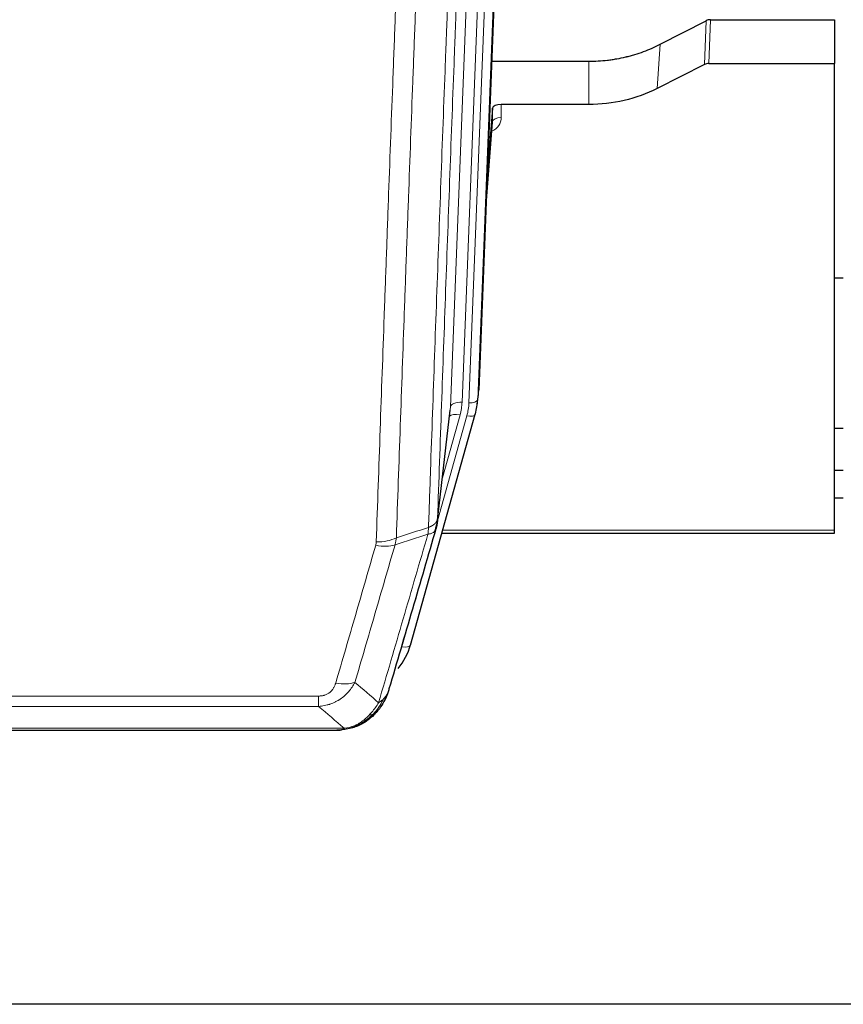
# Model space of a CAD drawing. Header units: inches. Extents: x 0 to 23760, y -13 to 16800.
# Tile 36 of 209: x 5318 to 5600, y 5763 to 6100. Entities that reach past the tile are written whole.
import ezdxf

# ---------------------------------------------------------------- set-up
doc = ezdxf.new("R2010")
doc.units = ezdxf.units.IN
doc.layers.add('254', color=7, linetype='Continuous', true_color=0xffffff)

msp = doc.modelspace()

# ---------------------------------------------------------------- linework, layer by layer
at = {"layer": '254', "color": 2, "linetype": 'Continuous', "lineweight": 25}
for p, q in [((5488.33, 6306.274), (5475.212, 5973.073)), ((5537.243, 6091.168), (5552.922, 6099.196)), ((5554.421, 6099.552), (5596.808, 6099.552)), ((5596.808, 6099.552), (5596.808, 6084.562)), ((5479.633, 6085.36), (5512.808, 6085.36)), ((5552.352, 6084.21), (5536.187, 6076.036)), ((5553.85, 6084.562), (5596.808, 6084.562)), ((5596.808, 5925.082), (5596.808, 6084.562)), ((5512.808, 6070.551), (5482.905, 6070.551)), ((5479.906, 6069.3), (5478.084, 6046.018)), ((5479.917, 6064.723), (5479.906, 6069.3)), ((5477.703, 6036.345), (5479.91, 6064.544)), ((5599.769, 6011.277), (5596.758, 6011.277)), ((5474.716, 5968.23), (5475.09, 5971.488)), ((5460.999, 5927.568), (5465.415, 5966.087)), ((5451.861, 5885.881), (5474.035, 5964.767)), ((5474.035, 5964.767), (5474.054, 5964.863)), ((5596.799, 5960.032), (5599.792, 5960.032)), ((5599.803, 5945.49), (5596.8, 5945.49)), ((5599.803, 5936.066), (5596.8, 5936.066)), ((5596.808, 5924.051), (5596.808, 5925.082)), ((5462.588, 5924.051), (5596.808, 5924.051)), ((5433.81, 5858.265), (5433.91, 5858.294)), ((5208.747, 5856.789), (5426.868, 5856.789)), ((6122.308, 5763.117), (4985.308, 5763.117))]:
    msp.add_line(p, q, dxfattribs=at)
at = {"layer": '254', "color": 110, "linetype": 'Continuous', "lineweight": 13}
for p, q in [((5471.844, 5968.595), (5484.955, 6301.617)), ((5487.949, 6302.837), (5474.838, 5969.815)), ((5465.505, 5967.26), (5478.571, 6299.154)), ((5482.563, 6300.781), (5469.497, 5968.887)), ((5552.352, 6084.21), (5552.922, 6099.196)), ((5554.421, 6099.552), (5553.85, 6084.562)), ((5536.187, 6076.036), (5537.243, 6091.168)), ((5512.808, 6070.551), (5512.808, 6085.36)), ((5482.905, 6070.551), (5482.915, 6066.134)), ((5477.71, 6036.536), (5479.917, 6064.723)), ((5474.838, 5969.815), (5475.212, 5973.073)), ((5461.128, 5929.08), (5465.505, 5967.26)), ((5461.074, 5928.359), (5471.147, 5964.193)), ((5462.774, 5943.048), (5468.8, 5964.486)), ((5462.875, 5925.082), (5596.808, 5925.082)), ((5448.973, 5885.307), (5453.698, 5902.119)), ((5215.136, 5868.453), (5420.479, 5868.453)), ((5420.479, 5864.92), (5420.479, 5868.453)), ((5420.479, 5864.92), (5215.136, 5864.92)), ((5206.405, 5857.452), (5429.21, 5857.452)), ((5433.91, 5858.294), (5433.979, 5858.451))]:
    msp.add_line(p, q, dxfattribs=at)
at = {"layer": '254', "color": 2, "linetype": 'Continuous', "lineweight": 25}
for centre, major_axis, ratio, start_param, end_param in [((5554.422, 6096.89), (3, -0.007), 0.8874311, 1.5734878, 2.096692), ((5553.853, 6081.933), (3, -0.011), 0.8761328, 1.5751062, 2.0983104), ((5482.904, 6069.257), (-3, 0), 0.4313147, 4.7122344, 6.2494043), ((5447.826, 5970.73), (27.027, -0.37), 0.8864308, 6.0512739, 6.2604253), ((5425.666, 5891.894), (27.014, -0.465), 0.8900028, 5.6785113, 6.0539117)]:
    msp.add_ellipse(centre, major_axis=major_axis, ratio=ratio, start_param=start_param, end_param=end_param, dxfattribs=at)
at = {"layer": '254', "color": 110, "linetype": 'Continuous', "lineweight": 13}
for centre, major_axis, ratio, start_param, end_param in [((5476.912, 6066.134), (6.003, -0.046), 0.8757409, 5.1963204, 6.2920244), ((5482.915, 6064.68), (-3, -0.007), 0.4848086, 4.7112485, 6.2484184), ((5469.497, 5967.04), (3.997, -0.157), 0.4614673, 1.5889619, 3.1073983), ((5445.479, 5969.637), (24.033, -0.038), 0.8858289, 6.0405671, 6.2497185), ((5447.826, 5969.345), (24.033, -0.038), 0.8858289, 6.0405671, 6.2497185), ((5471.844, 5969.98), (2.998, -0.118), 0.4614673, 4.7305545, 6.248991), ((5468.8, 5962.639), (3.851, -1.082), 0.4480327, 1.6960734, 2.8915811), ((5471.147, 5965.579), (2.888, -0.812), 0.4480327, 4.837666, 6.2831701), ((5440.175, 5926.73), (-9.994, 0.345), 0.559112, 1.5901207, 2.34753), ((5439.987, 5925.558), (-9.604, 2.788), 0.5442898, 1.7274916, 2.473129), ((5448.973, 5886.693), (2.888, -0.812), 0.4480327, 4.837666, 6.2831701), ((5426.326, 5878.675), (9.598, -2.808), 0.562843, 4.8755761, 5.6185342)]:
    msp.add_ellipse(centre, major_axis=major_axis, ratio=ratio, start_param=start_param, end_param=end_param, dxfattribs=at)
for points, knots in [([(5473.324, 6251.748), (5472.754, 6237.748), (5471.629, 6209.881), (5470.535, 6182.277), (5469.726, 6161.673), (5469.324, 6151.396), (5468.86, 6139.449), (5468.663, 6134.338), (5468.531, 6130.933), (5468.465, 6129.232), (5468.138, 6120.73), (5467.747, 6110.554), (5467.297, 6098.728), (5467.105, 6093.67), (5466.977, 6090.3), (5466.914, 6088.616), (5466.341, 6073.472), (5465.34, 6046.704), (5463.885, 6007.01), (5462.479, 5967.776), (5461.573, 5941.927), (5461.128, 5929.08)], [0, 0, 0, 0, 0.125, 0.25, 0.25, 0.3125, 0.34375, 0.359375, 0.359375, 0.375, 0.375, 0.4375, 0.46875, 0.484375, 0.484375, 0.5, 0.5, 0.625, 0.75, 0.875, 1, 1, 1, 1]), ([(5458.039, 5926.071), (5458.095, 5927.683), (5458.151, 5929.297), (5458.263, 5932.526), (5458.431, 5937.373), (5458.827, 5948.708), (5459.17, 5958.468), (5459.863, 5978.044), (5460.804, 6004.3), (5462.262, 6044.145), (5463.267, 6071.016), (5463.841, 6086.217), (5463.904, 6087.907), (5464.032, 6091.29), (5464.225, 6096.367), (5464.676, 6108.238), (5465.068, 6118.453), (5465.396, 6126.987), (5465.462, 6128.695), (5465.594, 6132.113), (5465.792, 6137.243), (5466.257, 6149.235), (5466.66, 6159.551), (5467.472, 6180.233), (5468.569, 6207.941), (5469.697, 6235.915), (5470.268, 6249.968)], [0, 0, 0, 0, 0.015625, 0.015625, 0.03125, 0.0625, 0.125, 0.125, 0.25, 0.375, 0.5, 0.5, 0.515625, 0.515625, 0.53125, 0.5625, 0.625, 0.625, 0.640625, 0.640625, 0.65625, 0.6875, 0.75, 0.75, 0.875, 1, 1, 1, 1]), ([(5459.016, 6241.1), (5458.458, 6227.288), (5457.356, 6199.792), (5455.746, 6158.94), (5454.703, 6131.966), (5453.931, 6111.833), (5453.548, 6101.792), (5453.169, 6091.786), (5452.918, 6085.124), (5452.792, 6081.797), (5452.168, 6065.183), (5451.676, 6051.963), (5450.95, 6032.239), (5450.709, 6025.683), (5450.233, 6012.609), (5449.997, 6006.09), (5449.294, 5986.592), (5448.372, 5960.745), (5447.48, 5935.2), (5447.042, 5922.503)], [0, 0, 0, 0, 0.125, 0.25, 0.375, 0.375, 0.4375, 0.46875, 0.46875, 0.5, 0.5, 0.625, 0.625, 0.6875, 0.6875, 0.75, 0.75, 0.875, 1, 1, 1, 1]), ([(5440.175, 5921.137), (5440.612, 5933.85), (5441.503, 5959.428), (5442.423, 5985.308), (5443.125, 6004.831), (5443.361, 6011.357), (5443.837, 6024.448), (5444.077, 6031.012), (5444.802, 6050.761), (5445.293, 6063.999), (5445.917, 6080.634), (5446.042, 6083.965), (5446.294, 6090.636), (5446.672, 6100.654), (5447.054, 6110.708), (5447.825, 6130.867), (5448.867, 6157.875), (5450.475, 6198.779), (5451.576, 6226.309), (5452.133, 6240.14)], [0, 0, 0, 0, 0.125, 0.25, 0.25, 0.3125, 0.3125, 0.375, 0.375, 0.5, 0.5, 0.53125, 0.53125, 0.5625, 0.625, 0.625, 0.75, 0.875, 1, 1, 1, 1]), ([(5458.039, 5926.071), (5458.052, 5926.076), (5458.077, 5926.086), (5458.115, 5926.1), (5458.153, 5926.115), (5458.191, 5926.13), (5458.23, 5926.145), (5458.268, 5926.16), (5458.307, 5926.176), (5458.345, 5926.192), (5458.384, 5926.208), (5458.423, 5926.225), (5458.462, 5926.241), (5458.501, 5926.259), (5458.54, 5926.276), (5458.579, 5926.294), (5458.618, 5926.312), (5458.657, 5926.33), (5458.696, 5926.348), (5458.735, 5926.367), (5458.774, 5926.386), (5458.814, 5926.406), (5458.853, 5926.425), (5458.892, 5926.445), (5458.931, 5926.466), (5458.97, 5926.486), (5459.01, 5926.507), (5459.049, 5926.528), (5459.088, 5926.55), (5459.127, 5926.572), (5459.166, 5926.594), (5459.205, 5926.617), (5459.243, 5926.639), (5459.282, 5926.663), (5459.321, 5926.686), (5459.359, 5926.71), (5459.398, 5926.734), (5459.436, 5926.758), (5459.474, 5926.783), (5459.512, 5926.808), (5459.55, 5926.834), (5459.587, 5926.86), (5459.625, 5926.886), (5459.662, 5926.912), (5459.699, 5926.939), (5459.736, 5926.966), (5459.773, 5926.994), (5459.809, 5927.021), (5459.846, 5927.05), (5459.881, 5927.078), (5459.917, 5927.107), (5459.953, 5927.136), (5459.988, 5927.166), (5460.023, 5927.196), (5460.057, 5927.226), (5460.092, 5927.257), (5460.126, 5927.288), (5460.159, 5927.319), (5460.192, 5927.351), (5460.228, 5927.385), (5460.264, 5927.422), (5460.303, 5927.461), (5460.34, 5927.501), (5460.377, 5927.54), (5460.413, 5927.58), (5460.448, 5927.62), (5460.482, 5927.661), (5460.516, 5927.701), (5460.548, 5927.742), (5460.58, 5927.783), (5460.611, 5927.824), (5460.641, 5927.866), (5460.67, 5927.907), (5460.698, 5927.949), (5460.726, 5927.991), (5460.753, 5928.033), (5460.778, 5928.075), (5460.803, 5928.117), (5460.827, 5928.16), (5460.85, 5928.203), (5460.873, 5928.245), (5460.894, 5928.288), (5460.915, 5928.331), (5460.934, 5928.375), (5460.953, 5928.418), (5460.971, 5928.461), (5460.988, 5928.505), (5461.004, 5928.549), (5461.019, 5928.592), (5461.034, 5928.636), (5461.047, 5928.68), (5461.06, 5928.724), (5461.072, 5928.769), (5461.082, 5928.813), (5461.092, 5928.857), (5461.101, 5928.902), (5461.109, 5928.946), (5461.117, 5928.991), (5461.123, 5929.035), (5461.127, 5929.065), (5461.128, 5929.08)], [0, 0, 0, 0, 0.0069372, 0.0139334, 0.0209887, 0.028103, 0.0352764, 0.0425088, 0.0498003, 0.0571509, 0.0645605, 0.0720292, 0.0795569, 0.0871437, 0.0947896, 0.1024945, 0.1102584, 0.1180815, 0.1259636, 0.1339048, 0.141905, 0.1499643, 0.1580827, 0.1662601, 0.1744966, 0.1827922, 0.1911468, 0.1995605, 0.2080333, 0.2165651, 0.225156, 0.233806, 0.2425151, 0.2512832, 0.2601104, 0.2689967, 0.277942, 0.2869465, 0.29601, 0.3051325, 0.3143142, 0.3235549, 0.3328547, 0.3422136, 0.3516315, 0.3611085, 0.3706446, 0.3802398, 0.3898941, 0.3996074, 0.4093798, 0.4192113, 0.4291019, 0.4390515, 0.4490602, 0.459128, 0.4692549, 0.4794409, 0.4896859, 0.4999901, 0.5124905, 0.524991, 0.5374914, 0.5499918, 0.5624922, 0.5749926, 0.587493, 0.5999934, 0.6124937, 0.6249941, 0.6374944, 0.6499948, 0.6624951, 0.6749954, 0.6874957, 0.699996, 0.7124963, 0.7249966, 0.7374968, 0.7499971, 0.7624973, 0.7749976, 0.7874978, 0.799998, 0.8124982, 0.8249984, 0.8374986, 0.8499988, 0.8624989, 0.8749991, 0.8874992, 0.8999993, 0.9124995, 0.9249996, 0.9374997, 0.9499998, 0.9624998, 0.9749999, 0.9875, 1, 1, 1, 1]), ([(5458.039, 5926.071), (5458.018, 5925.67), (5458.003, 5925.283), (5457.944, 5924.525), (5457.902, 5924.153), (5457.827, 5923.781)], [0, 0, 0, 0, 0.5, 0.5, 1, 1, 1, 1]), ([(5457.827, 5923.781), (5458.236, 5923.815), (5458.608, 5923.885), (5459.267, 5924.088), (5459.552, 5924.222), (5460.024, 5924.544), (5460.21, 5924.733), (5460.473, 5925.152), (5460.551, 5925.383), (5460.572, 5925.629)], [0, 0, 0, 0, 0.25, 0.25, 0.5, 0.5, 0.75, 0.75, 1, 1, 1, 1]), ([(5440.973, 5866.171), (5442.371, 5870.925), (5443.77, 5875.692), (5446.573, 5885.247), (5447.976, 5890.037), (5452.189, 5904.44), (5455.005, 5914.088), (5457.827, 5923.781)], [0, 0, 0, 0, 0.25, 0.25, 0.5, 0.5, 1, 1, 1, 1]), ([(5426.326, 5872.888), (5427.46, 5876.781), (5428.595, 5880.68), (5430.868, 5888.495), (5432.005, 5892.411), (5435.42, 5904.179), (5437.702, 5912.054), (5439.987, 5919.959)], [0, 0, 0, 0, 0.25, 0.25, 0.5, 0.5, 1, 1, 1, 1]), ([(5446.584, 5920.13), (5444.295, 5912.237), (5442.011, 5904.374), (5438.592, 5892.624), (5437.453, 5888.715), (5435.178, 5880.913), (5434.041, 5877.019), (5432.906, 5873.133)], [0, 0, 0, 0, 0.5, 0.5, 0.75, 0.75, 1, 1, 1, 1]), ([(5440.175, 5921.137), (5440.168, 5920.938), (5440.149, 5920.74), (5440.087, 5920.348), (5440.043, 5920.153), (5439.987, 5919.959)], [0, 0, 0, 0, 0.5, 0.5, 1, 1, 1, 1]), ([(5432.906, 5873.133), (5432.608, 5872.565), (5432.282, 5872.018), (5431.569, 5870.967), (5431.183, 5870.462), (5430.554, 5869.74), (5430.282, 5869.446), (5429.997, 5869.162), (5429.882, 5869.049), (5429.824, 5868.993), (5429.648, 5868.826), (5429.53, 5868.717), (5428.927, 5868.181), (5428.418, 5867.784), (5427.746, 5867.33), (5427.61, 5867.241), (5427.403, 5867.111), (5427.333, 5867.068), (5427.193, 5866.983), (5427.123, 5866.942), (5426.771, 5866.737), (5426.484, 5866.583), (5425.608, 5866.15), (5425.003, 5865.9), (5424.3, 5865.662), (5424.221, 5865.637), (5424.064, 5865.587), (5423.984, 5865.562), (5423.746, 5865.491), (5423.587, 5865.446), (5423.107, 5865.319), (5422.785, 5865.244), (5421.81, 5865.053), (5421.149, 5864.966), (5420.479, 5864.92)], [0, 0, 0, 0, 0.125, 0.125, 0.25, 0.25, 0.3125, 0.328125, 0.328125, 0.34375, 0.34375, 0.375, 0.375, 0.5, 0.5, 0.53125, 0.53125, 0.546875, 0.546875, 0.5625, 0.5625, 0.625, 0.625, 0.75, 0.75, 0.765625, 0.765625, 0.78125, 0.78125, 0.8125, 0.8125, 0.875, 0.875, 1, 1, 1, 1]), ([(5426.326, 5872.888), (5426.305, 5872.816), (5426.283, 5872.744), (5426.237, 5872.601), (5426.213, 5872.529), (5426.137, 5872.316), (5426.083, 5872.175), (5425.965, 5871.897), (5425.901, 5871.76), (5425.765, 5871.488), (5425.691, 5871.354), (5425.534, 5871.09), (5425.45, 5870.96), (5425.315, 5870.768), (5425.268, 5870.704), (5425.172, 5870.578), (5425.122, 5870.516), (5424.968, 5870.332), (5424.86, 5870.213), (5424.632, 5869.983), (5424.513, 5869.873), (5424.323, 5869.714), (5424.226, 5869.637), (5424.125, 5869.562), (5424.057, 5869.512), (5424.022, 5869.488), (5423.848, 5869.368), (5423.703, 5869.278), (5423.256, 5869.03), (5422.94, 5868.89), (5422.519, 5868.751), (5422.434, 5868.724), (5422.261, 5868.676), (5422.174, 5868.653), (5421.913, 5868.591), (5421.737, 5868.558), (5421.382, 5868.505), (5421.203, 5868.485), (5420.843, 5868.459), (5420.662, 5868.453), (5420.479, 5868.453)], [0, 0, 0, 0, 0.03125, 0.03125, 0.0625, 0.0625, 0.125, 0.125, 0.1875, 0.1875, 0.25, 0.25, 0.3125, 0.3125, 0.34375, 0.34375, 0.375, 0.375, 0.4375, 0.4375, 0.5, 0.5, 0.53125, 0.546875, 0.546875, 0.5625, 0.5625, 0.625, 0.625, 0.75, 0.75, 0.78125, 0.78125, 0.8125, 0.8125, 0.875, 0.875, 0.9375, 0.9375, 1, 1, 1, 1]), ([(5442.68, 5867.501), (5441.982, 5866.049), (5441.111, 5864.654), (5439.75, 5862.971), (5439.393, 5862.565), (5439.022, 5862.176)], [0, 0, 0, 0, 0.75, 0.75, 1, 1, 1, 1]), ([(5442.68, 5867.501), (5442.557, 5867.379), (5442.429, 5867.26), (5442.097, 5866.968), (5441.886, 5866.799), (5441.445, 5866.475), (5441.214, 5866.319), (5440.973, 5866.171)], [0, 0, 0, 0, 0.25, 0.25, 0.625, 0.625, 1, 1, 1, 1]), ([(5443.891, 5869.086), (5443.852, 5869.015), (5443.811, 5868.945), (5443.644, 5868.667), (5443.505, 5868.464), (5443.201, 5868.067), (5443.037, 5867.874), (5442.802, 5867.624), (5442.742, 5867.562), (5442.68, 5867.501)], [0, 0, 0, 0, 0.125, 0.125, 0.5, 0.5, 0.875, 0.875, 1, 1, 1, 1]), ([(5440.973, 5866.171), (5440.28, 5865.056), (5439.514, 5863.958), (5438.387, 5862.608), (5438.097, 5862.28), (5437.798, 5861.964)], [0, 0, 0, 0, 0.75, 0.75, 1, 1, 1, 1]), ([(5437.798, 5861.964), (5437.648, 5861.806), (5437.497, 5861.65), (5436.882, 5861.042), (5436.403, 5860.613), (5435.409, 5859.827), (5434.894, 5859.469), (5434.187, 5859.044), (5434.009, 5858.942), (5433.828, 5858.845)], [0, 0, 0, 0, 0.125, 0.125, 0.5, 0.5, 0.875, 0.875, 1, 1, 1, 1]), ([(5439.022, 5862.176), (5438.923, 5862.15), (5438.822, 5862.127), (5438.565, 5862.076), (5438.408, 5862.053), (5438.097, 5862.009), (5437.944, 5861.988), (5437.798, 5861.964)], [0, 0, 0, 0, 0.25, 0.25, 0.625, 0.625, 1, 1, 1, 1]), ([(5440.008, 5862.661), (5439.977, 5862.635), (5439.945, 5862.608), (5439.81, 5862.507), (5439.697, 5862.437), (5439.448, 5862.315), (5439.312, 5862.263), (5439.12, 5862.204), (5439.071, 5862.19), (5439.022, 5862.176)], [0, 0, 0, 0, 0.125, 0.125, 0.5, 0.5, 0.875, 0.875, 1, 1, 1, 1]), ([(5428.34, 5856.931), (5428.348, 5856.933), (5428.364, 5856.937), (5428.387, 5856.943), (5428.411, 5856.948), (5428.434, 5856.954), (5428.456, 5856.96), (5428.478, 5856.966), (5428.5, 5856.972), (5428.522, 5856.978), (5428.543, 5856.984), (5428.564, 5856.991), (5428.585, 5856.997), (5428.605, 5857.003), (5428.625, 5857.01), (5428.645, 5857.017), (5428.664, 5857.023), (5428.683, 5857.03), (5428.702, 5857.037), (5428.72, 5857.044), (5428.738, 5857.051), (5428.756, 5857.058), (5428.773, 5857.065), (5428.79, 5857.072), (5428.807, 5857.08), (5428.823, 5857.087), (5428.839, 5857.094), (5428.855, 5857.102), (5428.87, 5857.11), (5428.885, 5857.117), (5428.9, 5857.125), (5428.914, 5857.133), (5428.928, 5857.141), (5428.942, 5857.149), (5428.955, 5857.157), (5428.968, 5857.165), (5428.981, 5857.173), (5428.994, 5857.181), (5429.006, 5857.189), (5429.017, 5857.197), (5429.029, 5857.206), (5429.04, 5857.214), (5429.05, 5857.223), (5429.061, 5857.231), (5429.071, 5857.24), (5429.081, 5857.248), (5429.09, 5857.257), (5429.099, 5857.266), (5429.108, 5857.275), (5429.116, 5857.284), (5429.124, 5857.293), (5429.132, 5857.302), (5429.139, 5857.311), (5429.146, 5857.32), (5429.153, 5857.329), (5429.159, 5857.338), (5429.166, 5857.347), (5429.171, 5857.357), (5429.177, 5857.366), (5429.182, 5857.375), (5429.187, 5857.385), (5429.191, 5857.394), (5429.195, 5857.404), (5429.199, 5857.413), (5429.202, 5857.423), (5429.205, 5857.432), (5429.208, 5857.442), (5429.21, 5857.449), (5429.21, 5857.452)], [0, 0, 0, 0, 0.0185022, 0.0368847, 0.0551481, 0.073293, 0.0913199, 0.1092294, 0.1270222, 0.1446988, 0.1622598, 0.1797059, 0.1970378, 0.2142561, 0.2313614, 0.2483544, 0.265236, 0.2820066, 0.2986672, 0.3152184, 0.331661, 0.3479958, 0.3642235, 0.380345, 0.3963611, 0.4122725, 0.4280803, 0.4437851, 0.459388, 0.4748898, 0.4902915, 0.5055939, 0.5207981, 0.535905, 0.5509156, 0.565831, 0.5806521, 0.5953801, 0.6100159, 0.6245607, 0.6390157, 0.6533819, 0.6676604, 0.6818526, 0.6959596, 0.7099825, 0.7239227, 0.7377815, 0.75156, 0.7652597, 0.7788818, 0.7924277, 0.8058989, 0.8192966, 0.8326224, 0.8458776, 0.8590638, 0.8721825, 0.8852351, 0.8982233, 0.9111485, 0.9240124, 0.9368166, 0.9495628, 0.9622525, 0.9748874, 0.9874694, 1, 1, 1, 1]), ([(5433.828, 5858.845), (5433.468, 5858.65), (5433.101, 5858.474), (5431.607, 5857.848), (5430.431, 5857.554), (5429.21, 5857.452)], [0, 0, 0, 0, 0.25, 0.25, 1, 1, 1, 1]), ([(5433.979, 5858.451), (5433.98, 5858.481), (5433.979, 5858.513), (5433.965, 5858.599), (5433.949, 5858.654), (5433.901, 5858.758), (5433.869, 5858.807), (5433.828, 5858.845)], [0, 0, 0, 0, 0.25, 0.25, 0.625, 0.625, 1, 1, 1, 1])]:
    msp.add_open_spline(points, degree=3, knots=knots, dxfattribs=at)
at = {"layer": '254', "color": 2, "linetype": 'Continuous', "lineweight": 25}
for points, knots in [([(5512.808, 6085.36), (5513.878, 6085.36), (5516.013, 6085.423), (5518.138, 6085.609), (5519.464, 6085.764), (5519.729, 6085.797), (5520.258, 6085.867), (5521.049, 6085.977), (5521.837, 6086.104), (5523.408, 6086.382), (5524.447, 6086.597), (5525.61, 6086.874), (5525.739, 6086.905), (5525.996, 6086.968), (5526.382, 6087.065), (5527.278, 6087.299), (5528.038, 6087.517), (5529.548, 6087.972), (5531.535, 6088.637), (5533.469, 6089.414), (5535.377, 6090.248), (5536.317, 6090.693), (5537.243, 6091.168)], [0, 0, 0, 0, 0.125, 0.25, 0.25, 0.28125, 0.28125, 0.3125, 0.375, 0.375, 0.5, 0.5, 0.515625, 0.515625, 0.53125, 0.5625, 0.625, 0.625, 0.75, 0.875, 0.875, 1, 1, 1, 1]), ([(5536.187, 6076.036), (5532.654, 6074.25), (5528.852, 6072.871), (5520.969, 6071.021), (5516.889, 6070.551), (5512.808, 6070.551)], [0, 0, 0, 0, 0.5, 0.5, 1, 1, 1, 1]), ([(5461.128, 5929.08), (5461.128, 5929.069), (5461.127, 5929.029), (5461.123, 5928.943), (5461.116, 5928.804), (5461.105, 5928.611), (5461.086, 5928.365), (5461.057, 5928.066), (5461.016, 5927.714), (5460.972, 5927.414), (5460.933, 5927.183), (5460.908, 5927.04), (5460.882, 5926.901), (5460.855, 5926.766), (5460.827, 5926.635), (5460.8, 5926.507), (5460.771, 5926.384), (5460.743, 5926.265), (5460.715, 5926.149), (5460.686, 5926.038), (5460.657, 5925.93), (5460.629, 5925.826), (5460.601, 5925.726), (5460.582, 5925.661), (5460.572, 5925.629)], [0, 0, 0, 0, 0.0092499, 0.0337179, 0.073404, 0.128308, 0.1984299, 0.2837694, 0.3843264, 0.5001005, 0.5424888, 0.5838484, 0.6241794, 0.6634821, 0.7017567, 0.7390032, 0.7752221, 0.8104134, 0.8445775, 0.8777146, 0.909825, 0.9409091, 0.9709673, 1, 1, 1, 1]), ([(5460.572, 5925.629), (5457.886, 5916.418), (5455.207, 5907.248), (5451.196, 5893.556), (5449.86, 5889.002), (5447.193, 5879.915), (5445.86, 5875.382), (5444.53, 5870.86)], [0, 0, 0, 0, 0.5, 0.5, 0.75, 0.75, 1, 1, 1, 1]), ([(5444.53, 5870.86), (5444.524, 5870.838), (5444.512, 5870.794), (5444.494, 5870.728), (5444.476, 5870.662), (5444.457, 5870.597), (5444.438, 5870.532), (5444.42, 5870.467), (5444.401, 5870.403), (5444.382, 5870.338), (5444.362, 5870.275), (5444.343, 5870.211), (5444.323, 5870.148), (5444.304, 5870.085), (5444.284, 5870.022), (5444.264, 5869.959), (5444.243, 5869.897), (5444.223, 5869.835), (5444.202, 5869.774), (5444.182, 5869.712), (5444.161, 5869.651), (5444.14, 5869.591), (5444.119, 5869.53), (5444.098, 5869.47), (5444.076, 5869.41), (5444.055, 5869.351), (5444.033, 5869.291), (5444.011, 5869.232), (5443.99, 5869.174), (5443.968, 5869.115), (5443.946, 5869.057), (5443.923, 5868.999), (5443.901, 5868.941), (5443.879, 5868.884), (5443.856, 5868.827), (5443.833, 5868.77), (5443.811, 5868.714), (5443.788, 5868.658), (5443.765, 5868.602), (5443.742, 5868.546), (5443.719, 5868.491), (5443.696, 5868.436), (5443.672, 5868.381), (5443.649, 5868.327), (5443.625, 5868.273), (5443.602, 5868.219), (5443.578, 5868.165), (5443.555, 5868.112), (5443.531, 5868.059), (5443.507, 5868.006), (5443.483, 5867.953), (5443.459, 5867.901), (5443.435, 5867.849), (5443.411, 5867.798), (5443.387, 5867.746), (5443.362, 5867.695), (5443.338, 5867.644), (5443.314, 5867.594), (5443.289, 5867.544), (5443.265, 5867.494), (5443.24, 5867.444), (5443.216, 5867.394), (5443.191, 5867.345), (5443.166, 5867.296), (5443.142, 5867.248), (5443.117, 5867.2), (5443.099, 5867.164), (5443.088, 5867.144), (5443.086, 5867.14)], [0, 0, 0, 0, 0.0171812, 0.0343046, 0.0513704, 0.0683783, 0.0853286, 0.1022212, 0.119056, 0.1358331, 0.1525524, 0.1692141, 0.185818, 0.2023642, 0.2188526, 0.2352834, 0.2516564, 0.2679717, 0.2842292, 0.3004291, 0.3165712, 0.3326555, 0.3486822, 0.3646511, 0.3805623, 0.3964158, 0.4122116, 0.4279496, 0.4436299, 0.4592525, 0.4748173, 0.4903244, 0.5057738, 0.5211655, 0.5364994, 0.5517757, 0.5669942, 0.5821549, 0.597258, 0.6123033, 0.6272909, 0.6422208, 0.6570929, 0.6719073, 0.686664, 0.701363, 0.7160042, 0.7305878, 0.7451136, 0.7595816, 0.773992, 0.7883446, 0.8026395, 0.8168767, 0.8310561, 0.8451778, 0.8592418, 0.8732481, 0.8871967, 0.9010875, 0.9149206, 0.928696, 0.9424136, 0.9560736, 0.9696758, 0.9832203, 0.996707, 1, 1, 1, 1]), ([(5444.53, 5870.86), (5444.445, 5870.399), (5444.303, 5869.948), (5444.04, 5869.369), (5443.968, 5869.227), (5443.891, 5869.086)], [0, 0, 0, 0, 0.75, 0.75, 1, 1, 1, 1]), ([(5443.891, 5869.086), (5443.278, 5867.346), (5442.382, 5865.657), (5440.853, 5863.621), (5440.443, 5863.13), (5440.008, 5862.661)], [0, 0, 0, 0, 0.75, 0.75, 1, 1, 1, 1]), ([(5439.022, 5862.176), (5438.836, 5861.982), (5438.647, 5861.792), (5437.875, 5861.048), (5437.265, 5860.532), (5435.995, 5859.594), (5435.336, 5859.173), (5434.435, 5858.68), (5434.207, 5858.562), (5433.979, 5858.451)], [0, 0, 0, 0, 0.125, 0.125, 0.5, 0.5, 0.875, 0.875, 1, 1, 1, 1]), ([(5440.008, 5862.661), (5439.79, 5862.427), (5439.567, 5862.197), (5438.693, 5861.347), (5438.003, 5860.767), (5437.276, 5860.241)], [0, 0, 0, 0, 0.2626999, 0.2626999, 1, 1, 1, 1]), ([(5440.387, 5863.131), (5440.331, 5863.029), (5440.262, 5862.926), (5440.126, 5862.771), (5440.069, 5862.715), (5440.008, 5862.661)], [0, 0, 0, 0, 0.6295096, 0.6295096, 1, 1, 1, 1]), ([(5433.979, 5858.451), (5433.521, 5858.228), (5433.057, 5858.028), (5431.187, 5857.327), (5429.75, 5857.021), (5428.34, 5856.931)], [0, 0, 0, 0, 0.25, 0.25, 1, 1, 1, 1]), ([(5433.81, 5858.265), (5433.232, 5858.015), (5432.644, 5857.796), (5431.963, 5857.582), (5431.876, 5857.555), (5431.788, 5857.529)], [0, 0, 0, 0, 0.8717446, 0.8717446, 1, 1, 1, 1]), ([(5426.668, 5856.791), (5426.683, 5856.791), (5426.711, 5856.791), (5426.752, 5856.79), (5426.793, 5856.789), (5426.832, 5856.789), (5426.871, 5856.789), (5426.908, 5856.789), (5426.944, 5856.789), (5426.98, 5856.79), (5427.014, 5856.79), (5427.047, 5856.791), (5427.079, 5856.792), (5427.11, 5856.793), (5427.14, 5856.793), (5427.169, 5856.794), (5427.197, 5856.795), (5427.224, 5856.797), (5427.25, 5856.798), (5427.274, 5856.799), (5427.298, 5856.8), (5427.321, 5856.801), (5427.342, 5856.802), (5427.363, 5856.803), (5427.382, 5856.805), (5427.401, 5856.806), (5427.418, 5856.807), (5427.434, 5856.808), (5427.449, 5856.809), (5427.464, 5856.81), (5427.477, 5856.811), (5427.489, 5856.812), (5427.5, 5856.812), (5427.51, 5856.813), (5427.519, 5856.814), (5427.527, 5856.815), (5427.533, 5856.815), (5427.539, 5856.816), (5427.544, 5856.816), (5427.556, 5856.817), (5427.577, 5856.819), (5427.606, 5856.821), (5427.635, 5856.824), (5427.663, 5856.827), (5427.691, 5856.829), (5427.719, 5856.832), (5427.746, 5856.835), (5427.773, 5856.838), (5427.799, 5856.841), (5427.826, 5856.844), (5427.852, 5856.848), (5427.877, 5856.851), (5427.903, 5856.854), (5427.928, 5856.858), (5427.952, 5856.861), (5427.977, 5856.865), (5428.001, 5856.868), (5428.024, 5856.872), (5428.048, 5856.876), (5428.071, 5856.879), (5428.093, 5856.883), (5428.116, 5856.887), (5428.138, 5856.891), (5428.159, 5856.895), (5428.181, 5856.899), (5428.202, 5856.903), (5428.222, 5856.907), (5428.243, 5856.911), (5428.263, 5856.915), (5428.283, 5856.919), (5428.302, 5856.923), (5428.321, 5856.927), (5428.333, 5856.93), (5428.34, 5856.931)], [0, 0, 0, 0, 0.0247661, 0.0489206, 0.0724636, 0.0953949, 0.1177147, 0.1394229, 0.1605195, 0.1810045, 0.2008779, 0.2201398, 0.23879, 0.2568287, 0.2742558, 0.2910713, 0.3072753, 0.3228676, 0.3378484, 0.3522176, 0.3659752, 0.3791212, 0.3916556, 0.4035785, 0.4148897, 0.4255894, 0.4356775, 0.445154, 0.454019, 0.4622723, 0.4699141, 0.4769443, 0.4833629, 0.48917, 0.4943654, 0.4989493, 0.5029216, 0.5062824, 0.5090316, 0.5111692, 0.5284651, 0.5456049, 0.5625886, 0.5794163, 0.5960881, 0.612604, 0.6289642, 0.6451687, 0.6612176, 0.6771111, 0.6928491, 0.7084319, 0.7238594, 0.7391318, 0.7542492, 0.7692118, 0.7840195, 0.7986726, 0.8131712, 0.8275153, 0.8417051, 0.8557408, 0.8696224, 0.8833501, 0.8969241, 0.9103445, 0.9236114, 0.936725, 0.9496856, 0.9624932, 0.975148, 0.9876502, 1, 1, 1, 1])]:
    msp.add_open_spline(points, degree=3, knots=knots, dxfattribs=at)
at = {"layer": '254', "color": 110, "linetype": 'Continuous', "lineweight": 13}
for points in [[(5447.042, 5922.503), (5450.708, 5923.694), (5454.374, 5924.884), (5458.039, 5926.071)], [(5457.827, 5923.781), (5454.08, 5922.566), (5450.332, 5921.349), (5446.584, 5920.13)], [(5447.042, 5922.503), (5447.002, 5922.096), (5446.884, 5921.293), (5446.696, 5920.514), (5446.584, 5920.13)], [(5432.906, 5873.133), (5435.61, 5870.814), (5438.299, 5868.494), (5440.973, 5866.171)], [(5429.21, 5857.452), (5426.317, 5859.944), (5423.407, 5862.433), (5420.479, 5864.92)]]:
    msp.add_open_spline(points, degree=3, dxfattribs=at)
at = {"layer": '254', "color": 2, "linetype": 'Continuous', "lineweight": 25}
for points, degree in [([(5460.255, 5924.818), (5461.005, 5927.649)], 1), ([(5433.908, 5858.292), (5435.775, 5859.127), (5437.421, 5860.347)], 2), ([(5428.403, 5856.869), (5427.821, 5856.814), (5427.242, 5856.788), (5426.668, 5856.791)], 3)]:
    msp.add_open_spline(points, degree=degree, dxfattribs=at)

doc.saveas('drawing.dxf')
